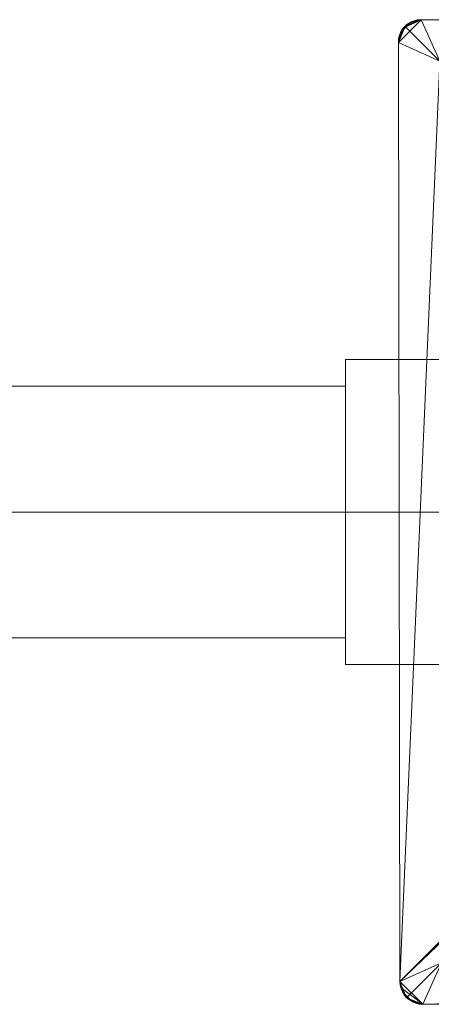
# Model space of a CAD drawing. Header units: millimetres. Extents: x -173 to 290, y -217 to 32.
# Tile 161 of 256: x -58 to -30, y -32 to 32. Entities that reach past the tile are written whole.
import ezdxf

# ---------------------------------------------------------------- set-up
doc = ezdxf.new("R2010")
doc.units = ezdxf.units.MM
doc.layers.add('M-520-M_DRAINAGE_FW', color=2, linetype='Continuous', lineweight=30)

# ---------------------------------------------------------------- blocks, each defined once
blk = doc.blocks.new('FFAS1600-601500BC0 - Kastello Deck Mount Bath _ Shower Mixer with Shower Kit-3788-3D View 1')
at = {"layer": 'M-520-M_DRAINAGE_FW', "lineweight": 9}
mesh = blk.add_polyface(dxfattribs=at)
corners = [(31, 32.5, 0.044), (31.388, 32.449, 0.044), (31.75, 32.299, 0.044), (32.061, 32.061, 0.044), (32.299, 31.75, 0.044), (32.449, 31.388, 0.044), (32.5, 31, 0.044), (32.5, -31, 0.044), (32.449, -31.388, 0.044), (32.299, -31.75, 0.044), (32.061, -32.061, 0.044), (31.75, -32.299, 0.044), (31.388, -32.449, 0.044), (31, -32.5, 0.044), (-30.893, -32.5, 0.044), (-31.281, -32.449, 0.044), (-31.642, -32.299, 0.044), (-31.953, -32.062, 0.044), (-32.191, -31.751, 0.044), (-32.341, -31.39, 0.044), (-32.393, -31.003, 0.044), (-32.5, 30.997, 0.044), (-32.462, 31.332, 0.044), (-32.352, 31.649, 0.044), (-32.173, 31.934, 0.044), (-31.936, 32.172, 0.044), (-31.651, 32.351, 0.044), (-31.334, 32.462, 0.044), (-31, 32.5, 0.044)]
mesh.append_faces([[corners[k] for k in face] for face in [(4, 2, 3), (11, 8, 9, 10)]], dxfattribs={"vtx0": -1})
mesh.append_faces([[corners[k] for k in face] for face in [(19, 14, 17, 18), (6, 0, 4, 5)]], dxfattribs={"vtx0": -1, "vtx1": -1})
mesh.append_faces([[corners[k] for k in face] for face in [(21, 24, 28), (6, 20, 0)]], dxfattribs={"vtx0": -1, "vtx1": -1, "vtx2": -1})
mesh.append_faces([[corners[k] for k in face] for face in [(0, 20, 21, 28), (7, 13, 14), (11, 7, 8)]], dxfattribs={"vtx0": -1, "vtx2": -1})
mesh.append_faces([[corners[k] for k in face] for face in [(20, 6, 7, 14)]], dxfattribs={"vtx0": -1, "vtx2": -1, "vtx3": -1})
mesh.append_faces([[corners[k] for k in face] for face in [(4, 0, 1, 2), (7, 11, 12, 13)]], dxfattribs={"vtx0": -1, "vtx3": -1})
mesh.append_faces([[corners[k] for k in face] for face in [(19, 20, 14)]], dxfattribs={"vtx1": -1, "vtx2": -1})
mesh.append_faces([[corners[k] for k in face] for face in [(24, 25, 26), (15, 16, 17, 14)]], dxfattribs={"vtx2": -1})
mesh.append_faces([[corners[k] for k in face] for face in [(26, 27, 28, 24)]], dxfattribs={"vtx2": -1, "vtx3": -1})
mesh.append_faces([[corners[k] for k in face] for face in [(21, 22, 23, 24)]], dxfattribs={"vtx3": -1})
mesh = blk.add_polyface(dxfattribs=at)
corners = [(-31, 32.5, 0.044), (-31.334, 32.462, 0.044), (-31.651, 32.351, 0.044), (-31.936, 32.172, 0.044), (-32.173, 31.934, 0.044), (-32.352, 31.649, 0.044), (-32.462, 31.332, 0.044), (-32.5, 30.997, 0.044), (-32.5, 30.997, 2.339), (-32.481, 31.232, 2.363), (-32.427, 31.462, 2.434), (-32.337, 31.679, 2.551), (-32.214, 31.88, 2.711), (-32.061, 32.06, 2.91), (-31.882, 32.213, 2.711), (-31.681, 32.336, 2.551), (-31.464, 32.426, 2.434), (-31.234, 32.481, 2.363), (-31, 32.5, 2.339)]
mesh.append_faces([[corners[k] for k in face] for face in [(3, 16, 2), (17, 2, 16)]], dxfattribs={"vtx0": -1, "vtx1": -1})
mesh.append_faces([[corners[k] for k in face] for face in [(15, 3, 11)]], dxfattribs={"vtx0": -1, "vtx1": -1, "vtx2": -1})
mesh.append_faces([[corners[k] for k in face] for face in [(12, 14, 15), (10, 4, 5), (15, 11, 12)]], dxfattribs={"vtx0": -1, "vtx2": -1})
mesh.append_faces([[corners[k] for k in face] for face in [(13, 14, 12)]], dxfattribs={"vtx1": -1})
mesh.append_faces([[corners[k] for k in face] for face in [(1, 2, 17), (17, 18, 1), (15, 16, 3), (5, 6, 9), (8, 9, 6), (10, 11, 4), (9, 10, 5), (3, 4, 11)]], dxfattribs={"vtx1": -1, "vtx2": -1})
mesh.append_faces([[corners[k] for k in face] for face in [(18, 0, 1), (6, 7, 8)]], dxfattribs={"vtx2": -1})
mesh = blk.add_polyface(dxfattribs=at)
corners = [(-29.755, 29.757, 5.896), (29.757, 29.757, 5.896), (32.061, 32.061, 2.909), (31.882, 32.214, 2.71), (31.681, 32.337, 2.551), (31.464, 32.427, 2.434), (31.235, 32.482, 2.363), (31, 32.5, 2.339), (-31, 32.5, 2.339), (-31.234, 32.481, 2.363), (-31.464, 32.426, 2.434), (-31.681, 32.336, 2.551), (-31.882, 32.213, 2.711), (-32.061, 32.06, 2.91)]
mesh.append_faces([[corners[k] for k in face] for face in [(10, 8, 9)]], dxfattribs={"vtx0": -1})
mesh.append_faces([[corners[k] for k in face] for face in [(7, 2, 3), (7, 4, 5), (7, 3, 4), (8, 10, 11)]], dxfattribs={"vtx0": -1, "vtx2": -1})
mesh.append_faces([[corners[k] for k in face] for face in [(1, 2, 7), (13, 0, 8), (12, 13, 8), (11, 12, 8)]], dxfattribs={"vtx1": -1, "vtx2": -1})
mesh.append_faces([[corners[k] for k in face] for face in [(0, 1, 7, 8)]], dxfattribs={"vtx1": -1, "vtx3": -1})
mesh.append_faces([[corners[k] for k in face] for face in [(5, 6, 7)]], dxfattribs={"vtx2": -1})
mesh = blk.add_polyface(dxfattribs=at)
corners = [(31, 32.5, 0.044), (-31, 32.5, 0.044), (-31, 32.5, 2.339), (31, 32.5, 2.339)]
mesh.append_faces([[corners[k] for k in face] for face in [(2, 3, 0, 1)]])
mesh = blk.add_polyface(dxfattribs=at)
corners = [(-29.652, -29.757, 5.896), (-29.755, 29.757, 5.896), (-32.061, 32.06, 2.91), (-32.214, 31.88, 2.711), (-32.337, 31.679, 2.551), (-32.427, 31.462, 2.434), (-32.481, 31.232, 2.363), (-32.5, 30.997, 2.339), (-32.393, -31.003, 2.339), (-32.374, -31.237, 2.363), (-32.319, -31.465, 2.434), (-32.229, -31.683, 2.55), (-32.106, -31.883, 2.71), (-31.953, -32.062, 2.907)]
mesh.append_faces([[corners[k] for k in face] for face in [(10, 8, 9)]], dxfattribs={"vtx0": -1})
mesh.append_faces([[corners[k] for k in face] for face in [(1, 8, 0)]], dxfattribs={"vtx0": -1, "vtx1": -1})
mesh.append_faces([[corners[k] for k in face] for face in [(7, 2, 3), (7, 4, 5), (7, 3, 4), (8, 10, 11)]], dxfattribs={"vtx0": -1, "vtx2": -1})
mesh.append_faces([[corners[k] for k in face] for face in [(1, 2, 7), (7, 8, 1), (13, 0, 8), (12, 13, 8), (11, 12, 8)]], dxfattribs={"vtx1": -1, "vtx2": -1})
mesh.append_faces([[corners[k] for k in face] for face in [(5, 6, 7)]], dxfattribs={"vtx2": -1})
mesh = blk.add_polyface(dxfattribs=at)
corners = [(-32.5, 30.997, 0.044), (-32.393, -31.003, 0.044), (-32.393, -31.003, 2.339), (-32.5, 30.997, 2.339)]
mesh.append_faces([[corners[k] for k in face] for face in [(1, 2, 3, 0)]])
mesh = blk.add_polyface(dxfattribs=at)
corners = [(-36, 0, -80.96), (-36, 10.063, -75.15), (-36, 10.063, -63.53), (-36, 0, -57.72), (-23, 0, -57.72), (-23, 10.063, -63.53), (-23, 10.063, -75.15), (-23, 0, -80.96)]
mesh.append_faces([[corners[k] for k in face] for face in [(4, 5, 2, 3)]], dxfattribs={"vtx1": -1})
mesh.append_faces([[corners[k] for k in face] for face in [(1, 2, 5, 6)]], dxfattribs={"vtx1": -1, "vtx3": -1})
mesh.append_faces([[corners[k] for k in face] for face in [(6, 7, 0, 1)]], dxfattribs={"vtx3": -1})
mesh = blk.add_polyface(dxfattribs=at)
corners = [(-36, 0, -78.94), (-36, 8.314, -74.14), (-36, 8.314, -64.54), (-36, 0, -59.74), (-36, 0, -57.72), (-36, 10.063, -63.53), (-36, 10.063, -75.15), (-36, 0, -80.96)]
mesh.append_faces([[corners[k] for k in face] for face in [(6, 1, 2, 5)]], dxfattribs={"vtx0": -1, "vtx2": -1})
mesh.append_faces([[corners[k] for k in face] for face in [(3, 4, 5, 2)]], dxfattribs={"vtx2": -1})
mesh.append_faces([[corners[k] for k in face] for face in [(6, 7, 0, 1)]], dxfattribs={"vtx3": -1})
mesh = blk.add_polyface(dxfattribs=at)
corners = [(-100.5, 0, -78.937), (-100.5, 8.312, -74.139), (-100.5, 8.312, -64.541), (-100.5, 0, -59.743), (-36, 0, -59.743), (-36, 8.312, -64.541), (-36, 8.312, -74.139), (-36, 0, -78.937)]
mesh.append_faces([[corners[k] for k in face] for face in [(1, 6, 7, 0)]], dxfattribs={"vtx0": -1})
mesh.append_faces([[corners[k] for k in face] for face in [(4, 5, 2, 3)]], dxfattribs={"vtx1": -1})
mesh.append_faces([[corners[k] for k in face] for face in [(1, 2, 5, 6)]], dxfattribs={"vtx1": -1, "vtx3": -1})
mesh = blk.add_polyface(dxfattribs=at)
corners = [(-100.5, 0, -59.743), (-100.5, -8.312, -64.541), (-100.5, -8.312, -74.139), (-100.5, 0, -78.937), (-36, 0, -78.937), (-36, -8.312, -74.139), (-36, -8.312, -64.541), (-36, 0, -59.743)]
mesh.append_faces([[corners[k] for k in face] for face in [(4, 5, 2, 3)]], dxfattribs={"vtx1": -1})
mesh.append_faces([[corners[k] for k in face] for face in [(1, 2, 5, 6)]], dxfattribs={"vtx1": -1, "vtx3": -1})
mesh.append_faces([[corners[k] for k in face] for face in [(6, 7, 0, 1)]], dxfattribs={"vtx3": -1})
mesh = blk.add_polyface(dxfattribs=at)
corners = [(-36, 0, -57.72), (-36, -10.063, -63.53), (-36, -10.063, -75.15), (-36, 0, -80.96), (-23, 0, -80.96), (-23, -10.063, -75.15), (-23, -10.063, -63.53), (-23, 0, -57.72)]
mesh.append_faces([[corners[k] for k in face] for face in [(4, 5, 2, 3)]], dxfattribs={"vtx1": -1})
mesh.append_faces([[corners[k] for k in face] for face in [(1, 2, 5, 6)]], dxfattribs={"vtx1": -1, "vtx3": -1})
mesh.append_faces([[corners[k] for k in face] for face in [(6, 7, 0, 1)]], dxfattribs={"vtx3": -1})
mesh = blk.add_polyface(dxfattribs=at)
corners = [(-36, 0, -59.74), (-36, -8.314, -64.54), (-36, -8.314, -74.14), (-36, 0, -78.94), (-36, 0, -80.96), (-36, -10.063, -75.15), (-36, -10.063, -63.53), (-36, 0, -57.72)]
mesh.append_faces([[corners[k] for k in face] for face in [(5, 2, 3, 4)]], dxfattribs={"vtx0": -1})
mesh.append_faces([[corners[k] for k in face] for face in [(0, 1, 6, 7)]], dxfattribs={"vtx1": -1})
mesh.append_faces([[corners[k] for k in face] for face in [(1, 2, 5, 6)]], dxfattribs={"vtx1": -1, "vtx3": -1})
mesh = blk.add_polyface(dxfattribs=at)
corners = [(29.757, -29.757, 5.896), (-29.652, -29.757, 5.896), (-31.953, -32.062, 2.907), (-31.774, -32.214, 2.71), (-31.573, -32.337, 2.55), (-31.356, -32.427, 2.434), (-31.128, -32.482, 2.363), (-30.893, -32.5, 2.339), (31, -32.5, 2.339), (31.235, -32.482, 2.363), (31.464, -32.427, 2.434), (31.681, -32.337, 2.551), (31.882, -32.214, 2.71), (32.061, -32.061, 2.909)]
mesh.append_faces([[corners[k] for k in face] for face in [(10, 8, 9)]], dxfattribs={"vtx0": -1})
mesh.append_faces([[corners[k] for k in face] for face in [(7, 2, 3), (7, 4, 5), (7, 3, 4), (8, 10, 11)]], dxfattribs={"vtx0": -1, "vtx2": -1})
mesh.append_faces([[corners[k] for k in face] for face in [(1, 2, 7), (13, 0, 8), (12, 13, 8), (11, 12, 8)]], dxfattribs={"vtx1": -1, "vtx2": -1})
mesh.append_faces([[corners[k] for k in face] for face in [(0, 1, 7, 8)]], dxfattribs={"vtx1": -1, "vtx3": -1})
mesh.append_faces([[corners[k] for k in face] for face in [(5, 6, 7)]], dxfattribs={"vtx2": -1})
mesh = blk.add_polyface(dxfattribs=at)
corners = [(-32.393, -31.003, 0.044), (-32.341, -31.39, 0.044), (-32.191, -31.751, 0.044), (-31.953, -32.062, 0.044), (-31.642, -32.299, 0.044), (-31.281, -32.449, 0.044), (-30.893, -32.5, 0.044), (-30.893, -32.5, 2.339), (-31.128, -32.482, 2.363), (-31.356, -32.427, 2.434), (-31.573, -32.337, 2.55), (-31.774, -32.214, 2.71), (-31.953, -32.062, 2.907), (-32.106, -31.883, 2.71), (-32.229, -31.683, 2.55), (-32.319, -31.465, 2.434), (-32.374, -31.237, 2.363), (-32.393, -31.003, 2.339)]
mesh.append_faces([[corners[k] for k in face] for face in [(7, 5, 6)]], dxfattribs={"vtx0": -1})
mesh.append_faces([[corners[k] for k in face] for face in [(17, 1, 16), (11, 14, 10), (10, 3, 9)]], dxfattribs={"vtx0": -1, "vtx1": -1})
mesh.append_faces([[corners[k] for k in face] for face in [(10, 14, 3)]], dxfattribs={"vtx0": -1, "vtx1": -1, "vtx2": -1})
mesh.append_faces([[corners[k] for k in face] for face in [(16, 1, 2), (11, 13, 14), (9, 3, 4), (8, 4, 5)]], dxfattribs={"vtx0": -1, "vtx2": -1})
mesh.append_faces([[corners[k] for k in face] for face in [(15, 16, 2), (14, 15, 3), (2, 3, 15), (8, 9, 4), (7, 8, 5)]], dxfattribs={"vtx1": -1, "vtx2": -1})
mesh.append_faces([[corners[k] for k in face] for face in [(17, 0, 1), (11, 12, 13)]], dxfattribs={"vtx2": -1})
mesh = blk.add_polyface(dxfattribs=at)
corners = [(-30.893, -32.5, 0.044), (31, -32.5, 0.044), (31, -32.5, 2.339), (-30.893, -32.5, 2.339)]
mesh.append_faces([[corners[k] for k in face] for face in [(2, 3, 0, 1)]])

msp = doc.modelspace()

# ---------------------------------------------------------------- block references
at = {"layer": 'M-520-M_DRAINAGE_FW', "lineweight": 9}
msp.add_blockref('FFAS1600-601500BC0 - Kastello Deck Mount Bath _ Shower Mixer with Shower Kit-3788-3D View 1', (0, 0), dxfattribs=at)

doc.saveas('drawing.dxf')
